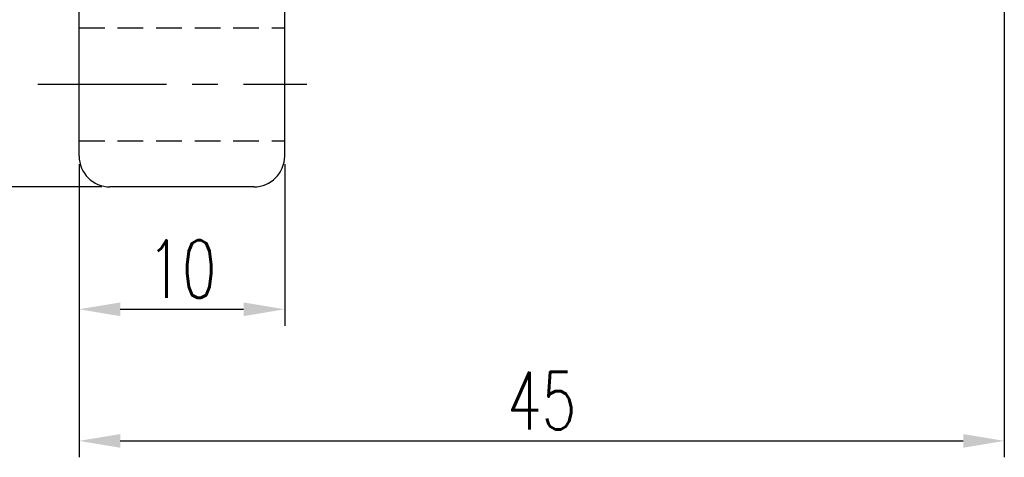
# Model space of a CAD drawing. Extents: x 473 to 1054, y -122 to 208.
# Tile 2 of 40: x 996 to 1044, y -106 to -84. Entities that reach past the tile are written whole.
import ezdxf

# ---------------------------------------------------------------- set-up
doc = ezdxf.new("R2010")
doc.units = 0
doc.header["$MEASUREMENT"] = 0
doc.header["$PDMODE"] = 1
doc.linetypes.add('CENTER', pattern=[2, 1.25, -0.25, 0.25, -0.25])
doc.linetypes.add('HIDDEN', pattern=[0.375, 0.25, -0.125])
doc.layers.get('DEFPOINTS').update_dxf_attribs({"linetype": 'CONTINUOUS'})
for name, color, linetype in [('CL', 1, 'CENTER'), ('DIM', 4, 'CONTINUOUS'), ('HID', 2, 'HIDDEN'), ('OUT', 3, 'CONTINUOUS')]:
    doc.layers.add(name, color=color, linetype=linetype)
doc.styles.add('CHN', font='SIMPLEX.shx', dxfattribs={"width": 0.7, "bigfont": 'CHINESET.shx'})
doc.dimstyles.get("Standard").update_dxf_attribs({"dimscale": 0, "dimtxt": 4, "dimasz": 3, "dimexe": 1, "dimexo": 0.5, "dimgap": 1, "dimtad": 1, "dimdsep": 46, "dimtxsty": 'CHN', "dimcen": 0.09, "dimclrd": 256, "dimclre": 256, "dimclrt": 256, "dimadec": 0, "dimazin": 0, "dimtp": 1, "dimtm": 1, "dimtfac": 0.6, "dimtix": 1, "dimtmove": 2, "dimatfit": 3, "dimfxl": 1, "dimtvp": 0.85, "dimtolj": 1, "dimarcsym": 0})

# ---------------------------------------------------------------- blocks, each defined once
blk = doc.blocks.new('*D16')
at = {"layer": 'DEFPOINTS', "color": 0, "transparency": 16777216}
for p in [(1044.071, -82.064), (999.071, -91.564), (1044.071, -104.933)]:
    blk.add_point(p, dxfattribs=at)
at = {"layer": 'DIM', "color": 0, "lineweight": -2, "transparency": 16777216}
for p, q in [((1044.071, -82.464), (1044.071, -105.733)), ((999.071, -91.964), (999.071, -105.733)), ((1001.071, -104.933), (1042.071, -104.933))]:
    blk.add_line(p, q, dxfattribs=at)
at = {"layer": 'DIM', "color": 0, "transparency": 16777216}
for points in [[(1001.071, -104.6), (1001.071, -105.267), (999.071, -104.933)], [(1042.071, -104.6), (1042.071, -105.267), (1044.071, -104.933)]]:
    blk.add_solid(points, dxfattribs=at)
at = {"layer": 'DIM', "color": 0, "transparency": 16777216, "insert": (1021.571, -102.973), "char_height": 2.8, "attachment_point": 5, "style": 'CHN'}
blk.add_mtext('\\A1;45', dxfattribs=at)
blk = doc.blocks.new('*D17')
at = {"layer": 'DEFPOINTS', "color": 0, "transparency": 16777216}
for p in [(992.042, -44.564), (1000.571, -44.564), (1000.571, -92.564)]:
    blk.add_point(p, dxfattribs=at)
at = {"layer": 'DIM', "color": 0, "lineweight": -2, "transparency": 16777216}
for p, q in [((1000.171, -44.564), (991.242, -44.564)), ((992.042, -90.564), (992.042, -46.564)), ((1000.171, -92.564), (991.242, -92.564))]:
    blk.add_line(p, q, dxfattribs=at)
at = {"layer": 'DIM', "color": 0, "transparency": 16777216}
for points in [[(991.709, -46.564), (992.376, -46.564), (992.042, -44.564)], [(991.709, -90.564), (992.376, -90.564), (992.042, -92.564)]]:
    blk.add_solid(points, dxfattribs=at)
at = {"layer": 'DIM', "color": 0, "transparency": 16777216, "insert": (990.082, -68.564), "char_height": 2.8, "attachment_point": 5, "rotation": 90, "style": 'CHN'}
blk.add_mtext('\\A1;%%C48', dxfattribs=at)
blk = doc.blocks.new('*D18')
at = {"layer": 'DEFPOINTS', "color": 0, "transparency": 16777216}
for p in [(999.071, -91.064), (1009.071, -91.064), (1009.071, -98.524)]:
    blk.add_point(p, dxfattribs=at)
at = {"layer": 'DIM', "color": 0, "lineweight": -2, "transparency": 16777216}
for p, q in [((999.071, -91.464), (999.071, -99.324)), ((1009.071, -91.464), (1009.071, -99.324)), ((1001.071, -98.524), (1007.071, -98.524))]:
    blk.add_line(p, q, dxfattribs=at)
at = {"layer": 'DIM', "color": 0, "transparency": 16777216}
for points in [[(1001.071, -98.19), (1001.071, -98.857), (999.071, -98.524)], [(1007.071, -98.19), (1007.071, -98.857), (1009.071, -98.524)]]:
    blk.add_solid(points, dxfattribs=at)
at = {"layer": 'DIM', "color": 0, "transparency": 16777216, "insert": (1004.071, -96.564), "char_height": 2.8, "attachment_point": 5, "style": 'CHN'}
blk.add_mtext('\\A1;10', dxfattribs=at)

msp = doc.modelspace()

# ---------------------------------------------------------------- linework, layer by layer
at = {"layer": 'CL', "color": 7, "ltscale": 5}
msp.add_line((997.071, -87.564), (1010.151, -87.564), dxfattribs=at)
at = {"layer": 'HID', "color": 7, "ltscale": 5}
for p, q in [((999.071, -84.814), (1009.071, -84.814)), ((999.071, -90.314), (1009.071, -90.314))]:
    msp.add_line(p, q, dxfattribs=at)
at = {"layer": 'OUT', "color": 7, "ltscale": 5}
for p, q in [((999.071, -91.064), (999.071, -46.064)), ((1009.071, -91.064), (1009.071, -46.064)), ((1007.571, -92.564), (1000.571, -92.564))]:
    msp.add_line(p, q, dxfattribs=at)
for centre, start, end in [((1000.571, -91.064), 180, 270), ((1007.571, -91.064), 270, 0)]:
    msp.add_arc(centre, 1.5, start, end, dxfattribs=at)

# ---------------------------------------------------------------- dimensions: what is measured, and where the dimension line sits
at = {"layer": 'DIM', "color": 7}
dim = msp.add_linear_dim(base=(992.042, -44.564), p1=(1000.571, -92.564), p2=(1000.571, -44.564), angle=90, text='%%C<>', dimstyle='STANDARD', override={"dimscale": 0.8, "dimtxt": 3.5, "dimasz": 2.5, "dimgap": 0.7, "dimclrd": 0, "dimclre": 0, "dimclrt": 0, "dimtp": 0.1, "dimtm": 0, "dimtmove": 0}, dxfattribs=at)
dim.commit()
dim.dimension.update_dxf_attribs({"geometry": '*D17', "text_midpoint": (990.082, -68.564)})
for base, p1, p2, picture, middle in [((1044.071, -104.933), (999.071, -91.564), (1044.071, -82.064), '*D16', (1021.571, -102.973)), ((1009.071, -98.524), (999.071, -91.064), (1009.071, -91.064), '*D18', (1004.071, -96.564))]:
    dim = msp.add_linear_dim(base=base, p1=p1, p2=p2, dimstyle='STANDARD', override={"dimscale": 0.8, "dimtxt": 3.5, "dimasz": 2.5, "dimgap": 0.7, "dimclrd": 0, "dimclre": 0, "dimclrt": 0, "dimtp": 0.1, "dimtm": 0, "dimtmove": 0}, dxfattribs=at)
    dim.commit()
    dim.dimension.update_dxf_attribs({"geometry": picture, "text_midpoint": middle})

doc.saveas('drawing.dxf')
